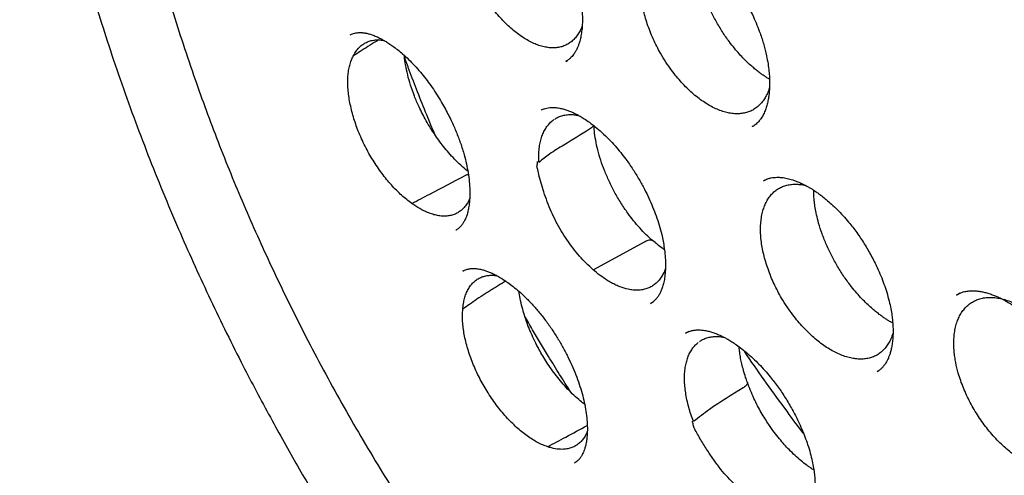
# Model space of a CAD drawing. Header units: millimetres. Extents: x 8 to 718, y 12 to 784.
# Tile 19 of 58: x 641.06 to 654.18, y 321.58 to 327.65. Entities that reach past the tile are written whole.
import ezdxf

# ---------------------------------------------------------------- set-up
doc = ezdxf.new("R2010")
doc.units = ezdxf.units.MM

msp = doc.modelspace()

# ---------------------------------------------------------------- linework, layer by layer
at = {"color": 7, "linetype": 'Continuous', "lineweight": 30}
for p, q in [((648.337, 327.093), (648.36, 327.107)), ((648.053, 326.463), (648.009, 326.443)), ((650.823, 326.224), (650.821, 326.223)), ((651.019, 325.525), (650.974, 325.503)), ((646.874, 324.846), (646.872, 324.846)), ((648.702, 324.316), (649.397, 324.695)), ((646.963, 324.298), (646.977, 324.305)), ((649.468, 323.867), (649.507, 323.894)), ((653.546, 323.98), (653.556, 323.986)), ((653.588, 324.003), (653.548, 323.982)), ((649.474, 323.872), (649.468, 323.868)), ((649.977, 323.493), (649.934, 323.472)), ((649.933, 323.47), (649.935, 323.471)), ((652.488, 322.959), (652.511, 322.976)), ((652.49, 322.962), (652.488, 322.961)), ((648.462, 321.747), (648.453, 321.74))]:
    msp.add_line(p, q, dxfattribs=at)
for points, knots in [([(647.472, 343.321), (647.46, 343.32), (647.429, 343.317), (647.379, 343.311), (647.319, 343.304), (647.254, 343.295), (647.182, 343.285), (647.103, 343.274), (647.018, 343.26), (646.903, 343.24), (646.764, 343.214), (646.625, 343.183), (646.512, 343.157), (646.424, 343.135), (646.339, 343.112), (646.257, 343.089), (646.178, 343.066), (646.105, 343.043), (646.042, 343.023), (645.989, 343.006), (645.947, 342.992), (645.915, 342.98), (645.885, 342.97), (645.851, 342.958), (645.806, 342.942), (645.751, 342.921), (645.686, 342.896), (645.61, 342.866), (645.526, 342.831), (645.434, 342.791), (645.338, 342.747), (645.241, 342.701), (645.111, 342.637), (644.948, 342.55), (644.793, 342.461), (644.675, 342.389), (644.597, 342.339), (644.523, 342.29), (644.457, 342.246), (644.405, 342.209), (644.365, 342.181), (644.337, 342.161), (644.314, 342.144), (644.293, 342.129), (644.266, 342.109), (644.23, 342.082), (644.184, 342.047), (644.128, 342.004), (644.065, 341.953), (643.994, 341.896), (643.92, 341.832), (643.844, 341.766), (643.745, 341.677), (643.626, 341.565), (643.49, 341.429), (643.373, 341.305), (643.274, 341.196), (643.192, 341.101), (643.118, 341.013), (643.051, 340.931), (642.992, 340.855), (642.937, 340.784), (642.884, 340.713), (642.828, 340.637), (642.768, 340.552), (642.703, 340.458), (642.634, 340.355), (642.561, 340.241), (642.48, 340.109), (642.39, 339.956), (642.293, 339.781), (642.193, 339.591), (642.109, 339.42), (642.041, 339.273), (641.988, 339.155), (641.935, 339.032), (641.883, 338.905), (641.834, 338.78), (641.788, 338.659), (641.752, 338.56), (641.724, 338.48), (641.702, 338.418), (641.682, 338.359), (641.664, 338.305), (641.649, 338.257), (641.637, 338.22), (641.629, 338.194), (641.623, 338.176), (641.617, 338.158), (641.609, 338.132), (641.597, 338.092), (641.582, 338.042), (641.563, 337.98), (641.542, 337.906), (641.519, 337.823), (641.493, 337.73), (641.466, 337.628), (641.438, 337.514), (641.408, 337.392), (641.371, 337.229), (641.329, 337.031), (641.285, 336.803), (641.247, 336.585), (641.215, 336.377), (641.187, 336.18), (641.164, 335.998), (641.145, 335.831), (641.13, 335.678), (641.116, 335.532), (641.104, 335.386), (641.092, 335.222), (641.081, 335.035), (641.071, 334.823), (641.063, 334.595), (641.059, 334.349), (641.058, 334.086), (641.062, 333.805), (641.07, 333.542), (641.08, 333.307), (641.091, 333.113), (641.103, 332.932), (641.115, 332.766), (641.128, 332.614), (641.14, 332.477), (641.152, 332.354), (641.162, 332.258), (641.17, 332.184), (641.176, 332.13), (641.181, 332.083), (641.185, 332.046), (641.189, 332.016), (641.192, 331.987), (641.197, 331.947), (641.204, 331.889), (641.214, 331.81), (641.226, 331.713), (641.242, 331.591), (641.263, 331.446), (641.287, 331.283), (641.313, 331.117), (641.34, 330.949), (641.369, 330.778), (641.416, 330.519), (641.484, 330.165), (641.58, 329.714), (641.688, 329.251), (641.807, 328.78), (641.937, 328.306), (642.076, 327.836), (642.228, 327.353), (642.395, 326.858), (642.576, 326.352), (642.766, 325.851), (642.965, 325.354), (643.167, 324.876), (643.37, 324.415), (643.575, 323.972), (643.788, 323.528), (643.994, 323.116), (644.19, 322.737), (644.374, 322.395), (644.557, 322.062), (644.738, 321.742), (644.917, 321.435), (645.093, 321.141), (645.264, 320.862), (645.43, 320.598), (645.592, 320.344), (645.756, 320.094), (645.942, 319.816), (646.154, 319.506), (646.394, 319.165), (646.647, 318.817), (646.912, 318.464), (647.183, 318.112), (647.457, 317.768), (647.725, 317.442), (647.985, 317.134), (648.238, 316.843), (648.494, 316.557), (648.758, 316.27), (649.034, 315.979), (649.309, 315.697), (649.583, 315.426), (649.853, 315.167), (650.133, 314.905), (650.424, 314.642), (650.722, 314.381), (651.022, 314.129), (651.316, 313.889), (651.604, 313.662), (651.885, 313.449), (652.158, 313.249), (652.423, 313.061), (652.631, 312.919), (652.779, 312.82), (652.867, 312.763), (652.943, 312.713), (653.007, 312.672), (653.054, 312.642), (653.087, 312.621), (653.108, 312.608), (653.123, 312.599), (653.137, 312.59), (653.153, 312.58), (653.18, 312.563), (653.218, 312.54), (653.266, 312.51), (653.325, 312.474), (653.395, 312.431), (653.475, 312.383), (653.567, 312.329), (653.631, 312.291), (653.665, 312.272)], [0, 0, 0, 0, 0.001091, 0.002716, 0.004741, 0.00687, 0.009314, 0.012075, 0.015151, 0.018318, 0.024352, 0.030137, 0.033463, 0.0367, 0.03985, 0.042911, 0.045883, 0.048669, 0.051061, 0.053053, 0.054644, 0.055835, 0.056796, 0.057996, 0.059754, 0.061884, 0.064384, 0.067257, 0.070562, 0.074229, 0.078022, 0.081878, 0.085798, 0.09368, 0.101805, 0.105128, 0.108493, 0.111807, 0.114685, 0.117087, 0.11864, 0.119898, 0.120862, 0.121675, 0.122682, 0.124403, 0.126515, 0.129018, 0.131914, 0.135202, 0.138816, 0.142405, 0.145917, 0.15303, 0.159808, 0.166248, 0.170944, 0.17532, 0.179329, 0.182971, 0.186254, 0.18931, 0.192183, 0.195424, 0.198965, 0.202842, 0.207056, 0.211607, 0.216492, 0.222671, 0.229281, 0.236319, 0.243783, 0.247819, 0.251968, 0.256228, 0.260599, 0.264935, 0.268966, 0.272689, 0.274828, 0.276851, 0.278758, 0.280548, 0.282153, 0.283358, 0.284181, 0.284628, 0.285025, 0.285922, 0.287175, 0.288783, 0.290746, 0.293065, 0.295739, 0.298586, 0.301749, 0.305228, 0.309025, 0.312921, 0.320015, 0.326736, 0.333087, 0.339067, 0.34467, 0.349894, 0.354471, 0.358709, 0.362606, 0.366533, 0.370767, 0.376047, 0.381734, 0.387825, 0.394315, 0.401199, 0.408489, 0.416193, 0.421513, 0.426459, 0.431025, 0.43521, 0.439014, 0.442436, 0.445477, 0.448137, 0.449638, 0.450984, 0.452152, 0.453078, 0.453754, 0.45437, 0.455209, 0.456731, 0.458678, 0.461052, 0.463852, 0.4677, 0.471699, 0.475741, 0.479826, 0.483954, 0.488125, 0.49865, 0.509435, 0.520476, 0.53173, 0.542922, 0.554002, 0.564995, 0.576991, 0.588884, 0.60067, 0.612354, 0.624073, 0.634579, 0.645144, 0.655766, 0.666444, 0.67487, 0.683302, 0.691476, 0.699318, 0.706991, 0.714346, 0.721378, 0.72808, 0.734452, 0.740819, 0.7474, 0.756078, 0.765089, 0.774426, 0.784084, 0.793846, 0.803489, 0.813019, 0.821659, 0.830214, 0.838689, 0.847355, 0.856409, 0.865843, 0.874181, 0.882792, 0.891675, 0.900828, 0.910246, 0.919602, 0.928702, 0.937544, 0.946129, 0.954458, 0.962531, 0.97035, 0.973354, 0.976019, 0.978316, 0.980244, 0.981802, 0.982589, 0.983232, 0.98373, 0.983954, 0.984438, 0.985246, 0.986379, 0.987837, 0.989619, 0.991726, 0.994159, 0.996917, 1, 1, 1, 1]), ([(647.729, 341.927), (647.736, 341.928), (647.751, 341.93), (647.784, 341.933), (647.826, 341.937), (647.879, 341.942), (647.95, 341.946), (648.036, 341.951), (648.138, 341.954), (648.26, 341.957), (648.404, 341.957), (648.573, 341.954), (648.758, 341.945), (648.957, 341.931), (649.146, 341.913), (649.319, 341.893), (649.476, 341.871), (649.639, 341.845), (649.809, 341.815), (649.986, 341.78), (650.163, 341.741), (650.337, 341.7), (650.5, 341.658), (650.654, 341.615), (650.798, 341.573), (650.932, 341.532), (651.062, 341.491), (651.187, 341.449), (651.305, 341.408), (651.408, 341.371), (651.492, 341.34), (651.559, 341.315), (651.61, 341.295), (651.652, 341.279), (651.686, 341.266), (651.715, 341.254), (651.747, 341.242), (651.788, 341.225), (651.842, 341.203), (651.906, 341.177), (652.049, 341.117), (652.267, 341.021), (652.579, 340.876), (652.915, 340.708), (653.275, 340.515), (653.576, 340.344), (653.816, 340.2), (653.995, 340.09), (654.179, 339.973), (654.371, 339.848), (654.574, 339.712), (654.786, 339.565), (655.008, 339.406), (655.243, 339.233), (655.493, 339.043), (655.756, 338.835), (656.028, 338.612), (656.311, 338.373), (656.602, 338.118), (656.887, 337.859), (657.164, 337.598), (657.432, 337.337), (657.705, 337.062), (657.984, 336.773), (658.267, 336.47), (658.554, 336.151), (658.844, 335.817), (659.128, 335.48), (659.403, 335.141), (659.67, 334.802), (659.938, 334.449), (660.205, 334.086), (660.466, 333.718), (660.718, 333.351), (660.96, 332.987), (661.193, 332.624), (661.439, 332.228), (661.696, 331.798), (661.96, 331.336), (662.211, 330.88), (662.447, 330.429), (662.671, 329.985), (662.881, 329.548), (663.079, 329.118), (663.264, 328.697), (663.438, 328.285), (663.6, 327.881), (663.751, 327.487), (663.892, 327.103), (664.022, 326.728), (664.142, 326.366), (664.252, 326.017), (664.352, 325.681), (664.446, 325.352), (664.533, 325.026), (664.616, 324.698), (664.695, 324.365), (664.77, 324.027), (664.846, 323.655), (664.922, 323.249), (664.994, 322.807), (665.057, 322.361), (665.11, 321.91), (665.148, 321.5), (665.174, 321.131), (665.191, 320.804), (665.201, 320.476), (665.205, 320.148), (665.202, 319.849), (665.194, 319.586), (665.185, 319.364), (665.172, 319.161), (665.159, 318.976), (665.144, 318.81), (665.129, 318.661), (665.115, 318.529), (665.101, 318.414), (665.089, 318.316), (665.078, 318.241), (665.071, 318.186), (665.065, 318.148), (665.06, 318.111), (665.053, 318.069), (665.045, 318.015), (665.034, 317.95), (665.022, 317.878), (665.009, 317.799), (664.993, 317.711), (664.974, 317.613), (664.953, 317.508), (664.92, 317.349), (664.871, 317.137), (664.806, 316.881), (664.735, 316.632), (664.659, 316.389), (664.575, 316.143), (664.493, 315.926), (664.417, 315.737), (664.348, 315.576), (664.274, 315.415), (664.198, 315.257), (664.121, 315.108), (664.047, 314.972), (663.978, 314.849), (663.913, 314.741), (663.854, 314.645), (663.801, 314.562), (663.754, 314.491), (663.714, 314.432), (663.68, 314.384), (663.661, 314.357), (663.652, 314.345)], [0, 0, 0, 0, 0.001223, 0.002734, 0.004542, 0.006653, 0.009066, 0.012547, 0.016328, 0.02041, 0.026088, 0.03226, 0.038928, 0.046091, 0.053749, 0.059031, 0.064526, 0.070234, 0.076153, 0.082286, 0.088532, 0.09447, 0.100052, 0.105278, 0.110147, 0.11466, 0.118816, 0.123257, 0.127203, 0.130654, 0.133609, 0.135631, 0.137331, 0.138709, 0.139802, 0.140669, 0.141599, 0.143023, 0.144802, 0.146935, 0.149423, 0.158944, 0.168589, 0.180232, 0.19205, 0.204044, 0.209831, 0.215658, 0.221637, 0.227949, 0.234595, 0.241575, 0.248891, 0.256541, 0.264914, 0.273654, 0.282762, 0.292237, 0.30208, 0.312289, 0.321281, 0.33054, 0.340065, 0.349858, 0.359917, 0.370244, 0.380837, 0.391697, 0.401655, 0.411826, 0.422213, 0.432813, 0.443437, 0.453718, 0.463848, 0.473827, 0.483654, 0.496191, 0.508472, 0.520498, 0.532269, 0.543784, 0.555044, 0.566048, 0.576797, 0.58729, 0.597527, 0.607509, 0.617235, 0.626705, 0.63592, 0.644702, 0.653239, 0.661529, 0.669761, 0.678144, 0.686678, 0.695364, 0.704202, 0.715526, 0.72709, 0.738893, 0.750934, 0.763215, 0.772113, 0.781133, 0.790273, 0.799535, 0.808881, 0.815849, 0.822323, 0.828303, 0.83379, 0.838784, 0.843285, 0.847292, 0.850806, 0.853828, 0.856356, 0.857744, 0.85894, 0.859956, 0.861171, 0.862888, 0.865108, 0.867274, 0.869768, 0.872592, 0.875746, 0.879193, 0.882735, 0.891325, 0.900257, 0.908521, 0.917056, 0.925863, 0.934943, 0.940984, 0.94714, 0.953411, 0.959793, 0.965938, 0.97161, 0.97681, 0.981537, 0.985793, 0.989577, 0.992889, 0.99573, 0.9981, 1, 1, 1, 1]), ([(647.997, 341.724), (647.987, 341.723), (647.962, 341.721), (647.922, 341.717), (647.872, 341.711), (647.813, 341.705), (647.747, 341.696), (647.671, 341.686), (647.588, 341.673), (647.497, 341.659), (647.372, 341.637), (647.221, 341.606), (647.057, 341.568), (646.91, 341.53), (646.781, 341.492), (646.662, 341.455), (646.552, 341.419), (646.452, 341.383), (646.362, 341.349), (646.281, 341.317), (646.205, 341.285), (646.125, 341.251), (646.036, 341.211), (645.934, 341.163), (645.82, 341.106), (645.696, 341.04), (645.593, 340.983), (645.514, 340.936), (645.46, 340.903), (645.405, 340.869), (645.349, 340.834), (645.296, 340.798), (645.246, 340.765), (645.203, 340.736), (645.166, 340.71), (645.135, 340.688), (645.11, 340.67), (645.09, 340.656), (645.067, 340.639), (645.035, 340.615), (644.991, 340.581), (644.937, 340.54), (644.875, 340.491), (644.806, 340.435), (644.733, 340.373), (644.647, 340.298), (644.551, 340.21), (644.451, 340.114), (644.36, 340.022), (644.276, 339.934), (644.198, 339.849), (644.127, 339.768), (644.064, 339.695), (644.009, 339.628), (643.958, 339.565), (643.911, 339.505), (643.864, 339.444), (643.817, 339.381), (643.761, 339.305), (643.697, 339.215), (643.624, 339.107), (643.548, 338.99), (643.47, 338.864), (643.389, 338.728), (643.308, 338.582), (643.225, 338.426), (643.156, 338.288), (643.1, 338.17), (643.056, 338.076), (643.013, 337.979), (642.972, 337.885), (642.936, 337.796), (642.903, 337.715), (642.874, 337.641), (642.849, 337.577), (642.83, 337.525), (642.815, 337.484), (642.803, 337.451), (642.791, 337.417), (642.776, 337.374), (642.757, 337.32), (642.735, 337.257), (642.712, 337.185), (642.687, 337.107), (642.66, 337.022), (642.634, 336.936), (642.609, 336.849), (642.585, 336.763), (642.562, 336.677), (642.526, 336.54), (642.48, 336.352), (642.428, 336.112), (642.38, 335.869), (642.337, 335.616), (642.3, 335.371), (642.27, 335.136), (642.245, 334.914), (642.226, 334.714), (642.213, 334.542), (642.203, 334.404), (642.196, 334.276), (642.19, 334.163), (642.186, 334.067), (642.183, 333.985), (642.181, 333.913), (642.179, 333.853), (642.178, 333.803), (642.178, 333.764), (642.177, 333.733), (642.176, 333.695), (642.176, 333.642), (642.175, 333.567), (642.175, 333.478), (642.175, 333.373), (642.177, 333.254), (642.179, 333.12), (642.185, 332.934), (642.195, 332.693), (642.212, 332.397), (642.236, 332.081), (642.268, 331.748), (642.308, 331.395), (642.358, 331.023), (642.416, 330.648), (642.482, 330.269), (642.555, 329.889), (642.639, 329.494), (642.734, 329.084), (642.841, 328.662), (642.96, 328.227), (643.091, 327.781), (643.236, 327.321), (643.388, 326.873), (643.544, 326.438), (643.702, 326.02), (643.869, 325.599), (644.044, 325.182), (644.224, 324.77), (644.421, 324.341), (644.635, 323.894), (644.867, 323.433), (645.105, 322.98), (645.351, 322.535), (645.602, 322.096), (645.86, 321.666), (646.121, 321.246), (646.386, 320.837), (646.652, 320.442), (646.919, 320.06), (647.187, 319.69), (647.455, 319.332), (647.737, 318.969), (648.032, 318.604), (648.339, 318.236), (648.646, 317.883), (648.952, 317.543), (649.257, 317.218), (649.56, 316.906), (649.861, 316.607), (650.173, 316.309), (650.497, 316.011), (650.836, 315.713), (651.176, 315.426), (651.52, 315.149), (651.867, 314.882), (652.216, 314.626), (652.565, 314.383), (652.913, 314.152), (653.247, 313.943), (653.482, 313.804), (653.617, 313.726), (653.664, 313.699), (653.707, 313.675), (653.743, 313.655), (653.776, 313.636), (653.816, 313.614), (653.869, 313.585), (653.935, 313.549), (654.011, 313.508), (654.094, 313.465), (654.18, 313.42), (654.294, 313.361), (654.438, 313.29), (654.613, 313.205), (654.799, 313.119), (655.012, 313.025), (655.248, 312.926), (655.501, 312.827), (655.748, 312.736), (655.99, 312.653), (656.226, 312.579), (656.456, 312.512), (656.649, 312.461), (656.804, 312.423), (656.918, 312.397), (657.022, 312.374), (657.114, 312.355), (657.194, 312.339), (657.266, 312.325), (657.336, 312.313), (657.406, 312.301), (657.488, 312.287), (657.584, 312.273), (657.697, 312.257), (657.818, 312.241), (657.948, 312.227), (658.087, 312.214), (658.236, 312.203), (658.395, 312.194), (658.566, 312.188), (658.733, 312.187), (658.892, 312.189), (659.043, 312.194), (659.17, 312.201), (659.271, 312.209), (659.342, 312.215), (659.407, 312.221), (659.464, 312.227), (659.515, 312.233), (659.558, 312.238), (659.593, 312.242), (659.626, 312.247), (659.661, 312.252), (659.704, 312.258), (659.756, 312.266), (659.819, 312.276), (659.887, 312.287), (659.995, 312.307), (660.134, 312.336), (660.298, 312.375), (660.448, 312.414), (660.583, 312.454), (660.704, 312.492), (660.811, 312.529), (660.906, 312.563), (660.988, 312.594), (661.051, 312.619), (661.097, 312.638), (661.128, 312.651), (661.16, 312.664), (661.197, 312.68), (661.24, 312.699), (661.292, 312.723), (661.35, 312.749), (661.412, 312.779), (661.49, 312.818), (661.583, 312.866), (661.69, 312.924), (661.797, 312.985), (661.887, 313.04), (661.963, 313.088), (662.024, 313.127), (662.086, 313.168), (662.148, 313.211), (662.211, 313.255), (662.268, 313.297), (662.318, 313.334), (662.358, 313.364), (662.39, 313.389), (662.414, 313.408), (662.435, 313.424), (662.459, 313.443), (662.49, 313.468), (662.53, 313.501), (662.578, 313.541), (662.634, 313.59), (662.698, 313.646), (662.766, 313.709), (662.838, 313.776), (662.91, 313.847), (662.984, 313.921), (663.055, 313.996), (663.124, 314.07), (663.188, 314.142), (663.25, 314.214), (663.319, 314.295), (663.393, 314.387), (663.472, 314.489), (663.544, 314.585), (663.589, 314.648), (663.611, 314.678)], [0, 0, 0, 0, 0.0007605, 0.0017869, 0.0030802, 0.0046409, 0.0064367, 0.0084915, 0.0108054, 0.0133785, 0.0161527, 0.0214052, 0.0263164, 0.030413, 0.0342376, 0.03779, 0.0410703, 0.0441324, 0.0468979, 0.0493668, 0.0515794, 0.054012, 0.0568023, 0.0599504, 0.0636616, 0.0676673, 0.071964, 0.0737316, 0.0755442, 0.0774016, 0.079304, 0.0811931, 0.0828897, 0.0843809, 0.0856669, 0.0867476, 0.087623, 0.0882931, 0.0888794, 0.0900969, 0.0916868, 0.093649, 0.0958694, 0.0984289, 0.1012196, 0.1039644, 0.1081568, 0.1122016, 0.1156882, 0.1190573, 0.1223079, 0.125361, 0.127964, 0.1303528, 0.1325271, 0.1345663, 0.1366565, 0.1388055, 0.1410299, 0.1442888, 0.1477845, 0.1515168, 0.15548, 0.1596519, 0.1640302, 0.1686151, 0.1734062, 0.1759983, 0.1786469, 0.1813521, 0.1840246, 0.186438, 0.1885812, 0.1906069, 0.1923126, 0.1936982, 0.1947638, 0.195514, 0.1963151, 0.1974187, 0.1988248, 0.2005334, 0.2023144, 0.2043366, 0.2065286, 0.2087075, 0.210864, 0.2129981, 0.2151099, 0.2171993, 0.2230456, 0.2287093, 0.2342527, 0.2400422, 0.2461378, 0.2508782, 0.2557884, 0.2608683, 0.2639414, 0.2669675, 0.2697147, 0.2721749, 0.2741289, 0.2758541, 0.2773506, 0.2786183, 0.2796573, 0.2804727, 0.2810717, 0.2815781, 0.2828323, 0.2843848, 0.2862356, 0.2883847, 0.2908321, 0.2935777, 0.2965783, 0.302202, 0.3081393, 0.3143902, 0.3209546, 0.3278325, 0.3350239, 0.3425287, 0.3494788, 0.3566777, 0.3641253, 0.3718217, 0.3797667, 0.387812, 0.3960972, 0.4046223, 0.4133872, 0.4210124, 0.4288102, 0.436662, 0.4444361, 0.4521325, 0.4597511, 0.4686303, 0.4774016, 0.4860651, 0.4946206, 0.5032209, 0.5117095, 0.5200863, 0.5283513, 0.5365047, 0.5444038, 0.5521952, 0.5598789, 0.5674549, 0.5759333, 0.5842727, 0.5924732, 0.6005347, 0.6084574, 0.6162411, 0.6238859, 0.6313919, 0.6398004, 0.6481364, 0.6564892, 0.664859, 0.6732459, 0.6816501, 0.6900718, 0.6983422, 0.7066296, 0.7139368, 0.7150863, 0.7162361, 0.7173298, 0.7181745, 0.7187541, 0.7197288, 0.721003, 0.7225766, 0.7244348, 0.7264173, 0.7284803, 0.7306238, 0.7345684, 0.7387596, 0.7431973, 0.7478817, 0.7540695, 0.7601534, 0.7661235, 0.7719797, 0.777722, 0.7833504, 0.7888347, 0.7919415, 0.7947743, 0.7973329, 0.7996174, 0.8016278, 0.8033461, 0.8050409, 0.8068046, 0.8086445, 0.8112294, 0.8140592, 0.8171341, 0.8204541, 0.8240192, 0.8277912, 0.8319061, 0.8363669, 0.8411738, 0.8449886, 0.8489965, 0.8531974, 0.8552442, 0.8571993, 0.8589605, 0.8605277, 0.861901, 0.8630803, 0.8640656, 0.8648604, 0.8657598, 0.8669517, 0.868407, 0.8701444, 0.8721456, 0.8741687, 0.879235, 0.8839336, 0.8882644, 0.8922274, 0.8958225, 0.899002, 0.9018437, 0.9043478, 0.9065143, 0.9075985, 0.9085729, 0.9094686, 0.9105677, 0.9119377, 0.9135469, 0.9154174, 0.9174125, 0.9193943, 0.9229003, 0.9263638, 0.9298153, 0.9334339, 0.9354398, 0.9375014, 0.9396187, 0.9417917, 0.9440205, 0.9461648, 0.9478934, 0.949334, 0.9504865, 0.9513511, 0.9519374, 0.9527739, 0.9539318, 0.9554111, 0.9572119, 0.9593341, 0.9617777, 0.9645427, 0.9672258, 0.9701549, 0.9731718, 0.9760849, 0.9788938, 0.9815985, 0.9841989, 0.9866951, 0.9904072, 0.993862, 0.9970596, 1, 1, 1, 1]), ([(646.956, 329.712), (646.958, 329.713), (646.963, 329.717), (646.988, 329.729), (647.031, 329.74), (647.075, 329.745), (647.116, 329.746), (647.155, 329.743), (647.196, 329.738), (647.241, 329.727), (647.296, 329.71), (647.355, 329.687), (647.41, 329.66), (647.456, 329.634), (647.495, 329.611), (647.536, 329.584), (647.586, 329.548), (647.65, 329.5), (647.724, 329.436), (647.816, 329.349), (647.919, 329.237), (648.026, 329.102), (648.128, 328.956), (648.221, 328.802), (648.305, 328.64), (648.371, 328.493), (648.422, 328.363), (648.459, 328.255), (648.49, 328.145), (648.516, 328.039), (648.535, 327.939), (648.547, 327.852), (648.554, 327.778), (648.558, 327.71), (648.559, 327.642), (648.557, 327.567), (648.549, 327.489), (648.537, 327.415), (648.521, 327.354), (648.505, 327.306), (648.489, 327.266), (648.474, 327.237), (648.46, 327.214), (648.447, 327.193), (648.43, 327.171), (648.407, 327.145), (648.377, 327.117), (648.352, 327.102), (648.339, 327.094)], [0, 0, 0, 0, 0.016021, 0.032379, 0.052638, 0.072235, 0.090973, 0.107995, 0.123526, 0.143836, 0.165317, 0.186515, 0.206113, 0.221456, 0.232436, 0.24509, 0.261538, 0.281795, 0.305871, 0.333767, 0.371129, 0.40854, 0.445998, 0.48353, 0.521146, 0.558841, 0.58402, 0.609027, 0.632573, 0.658614, 0.682139, 0.703108, 0.721555, 0.737651, 0.755438, 0.776716, 0.801423, 0.826935, 0.849688, 0.866564, 0.88201, 0.89826, 0.906806, 0.916763, 0.931003, 0.949642, 0.972646, 1, 1, 1, 1]), ([(649.6, 327.201), (649.583, 327.232), (649.549, 327.295), (649.502, 327.393), (649.46, 327.492), (649.423, 327.592), (649.392, 327.691), (649.367, 327.79), (649.348, 327.887), (649.335, 327.982), (649.328, 328.074), (649.327, 328.162), (649.333, 328.247), (649.345, 328.327), (649.363, 328.401), (649.387, 328.469), (649.417, 328.531), (649.453, 328.587), (649.494, 328.635), (649.539, 328.675), (649.59, 328.708), (649.646, 328.732), (649.705, 328.749), (649.767, 328.757), (649.833, 328.757), (649.897, 328.749), (649.939, 328.738), (649.957, 328.733)], [0, 0, 0, 0, 0.039663, 0.079892, 0.120408, 0.161515, 0.201367, 0.241498, 0.281924, 0.323031, 0.362882, 0.403013, 0.443439, 0.484546, 0.524398, 0.564529, 0.604954, 0.646061, 0.685913, 0.726044, 0.76647, 0.807577, 0.847419, 0.887541, 0.927985, 0.969092, 1, 1, 1, 1]), ([(649.392, 328.816), (649.404, 328.822), (649.426, 328.833), (649.46, 328.844), (649.49, 328.851), (649.518, 328.855), (649.543, 328.857), (649.57, 328.858), (649.602, 328.857), (649.641, 328.853), (649.692, 328.844), (649.753, 328.828), (649.82, 328.803), (649.884, 328.774), (649.948, 328.74), (650.017, 328.698), (650.092, 328.646), (650.177, 328.579), (650.27, 328.498), (650.357, 328.41), (650.438, 328.32), (650.509, 328.233), (650.581, 328.135), (650.652, 328.029), (650.72, 327.917), (650.782, 327.803), (650.837, 327.69), (650.885, 327.579), (650.933, 327.454), (650.977, 327.317), (651.011, 327.18), (651.033, 327.063), (651.045, 326.966), (651.052, 326.883), (651.054, 326.814), (651.053, 326.758), (651.05, 326.708), (651.046, 326.656), (651.038, 326.598), (651.025, 326.537), (651.009, 326.476), (650.987, 326.418), (650.961, 326.365), (650.931, 326.319), (650.901, 326.284), (650.873, 326.258), (650.848, 326.236), (650.829, 326.226), (650.825, 326.225), (650.823, 326.224)], [0, 0, 0, 0, 0.023631, 0.043368, 0.059195, 0.071127, 0.081273, 0.090944, 0.105247, 0.121131, 0.139755, 0.164376, 0.18726, 0.208814, 0.229515, 0.249863, 0.274774, 0.300817, 0.329893, 0.361984, 0.38505, 0.409449, 0.435181, 0.462253, 0.489888, 0.51677, 0.542877, 0.568205, 0.592751, 0.628099, 0.661714, 0.687294, 0.711293, 0.732362, 0.75037, 0.765346, 0.777295, 0.792796, 0.81194, 0.833268, 0.855256, 0.877909, 0.901232, 0.923807, 0.944616, 0.959079, 0.972652, 0.986123, 1, 1, 1, 1]), ([(651.052, 326.856), (651.047, 326.859), (651.029, 326.869), (650.999, 326.888), (650.96, 326.914), (650.92, 326.942), (650.876, 326.976), (650.827, 327.017), (650.772, 327.066), (650.712, 327.125), (650.649, 327.192), (650.583, 327.269), (650.506, 327.367), (650.424, 327.485), (650.339, 327.627), (650.264, 327.773), (650.199, 327.921), (650.145, 328.07), (650.106, 328.205), (650.08, 328.322), (650.065, 328.417), (650.056, 328.495), (650.052, 328.557), (650.051, 328.602), (650.052, 328.635), (650.052, 328.656), (650.053, 328.669), (650.053, 328.672)], [0, 0, 0, 0, 0.009989, 0.036387, 0.060512, 0.085014, 0.113096, 0.144763, 0.180019, 0.218865, 0.261302, 0.307153, 0.353774, 0.423494, 0.493023, 0.562373, 0.631499, 0.700296, 0.768651, 0.821308, 0.867331, 0.906505, 0.938866, 0.964457, 0.977483, 0.994552, 1, 1, 1, 1]), ([(648.556, 327.567), (648.551, 327.555), (648.539, 327.52), (648.512, 327.471), (648.476, 327.419), (648.435, 327.374), (648.389, 327.338), (648.339, 327.309), (648.284, 327.288), (648.225, 327.276), (648.163, 327.272), (648.099, 327.277), (648.032, 327.29), (647.962, 327.311), (647.892, 327.341), (647.821, 327.378), (647.748, 327.423), (647.676, 327.476), (647.604, 327.535), (647.534, 327.601), (647.465, 327.673), (647.392, 327.757), (647.317, 327.855), (647.268, 327.929), (647.243, 327.966)], [0, 0, 0, 0, 0.025511, 0.070549, 0.115917, 0.16205, 0.206774, 0.251812, 0.29718, 0.343313, 0.388027, 0.433055, 0.478443, 0.524576, 0.56925, 0.614236, 0.659706, 0.70584, 0.750513, 0.7955, 0.84097, 0.887103, 0.943239, 1, 1, 1, 1]), ([(645.463, 327.448), (645.474, 327.453), (645.493, 327.462), (645.523, 327.471), (645.549, 327.475), (645.572, 327.477), (645.591, 327.478), (645.605, 327.478), (645.617, 327.477), (645.628, 327.476), (645.639, 327.475), (645.651, 327.473), (645.672, 327.47), (645.706, 327.463), (645.755, 327.448), (645.811, 327.426), (645.869, 327.399), (645.925, 327.367), (645.979, 327.334), (646.034, 327.296), (646.096, 327.249), (646.165, 327.191), (646.242, 327.12), (646.321, 327.039), (646.398, 326.952), (646.47, 326.863), (646.539, 326.77), (646.605, 326.673), (646.666, 326.574), (646.72, 326.481), (646.767, 326.392), (646.82, 326.285), (646.877, 326.155), (646.936, 326.002), (646.981, 325.858), (647.014, 325.727), (647.036, 325.607), (647.052, 325.489), (647.059, 325.382), (647.058, 325.288), (647.053, 325.211), (647.043, 325.143), (647.03, 325.082), (647.015, 325.033), (647, 324.995), (646.987, 324.97), (646.976, 324.95), (646.966, 324.933), (646.954, 324.916), (646.941, 324.9), (646.924, 324.882), (646.909, 324.868), (646.891, 324.856), (646.88, 324.849), (646.874, 324.846)], [0, 0, 0, 0, 0.022352, 0.041794, 0.058315, 0.071897, 0.082149, 0.089654, 0.094892, 0.100061, 0.105423, 0.110984, 0.116817, 0.134418, 0.153987, 0.175175, 0.197389, 0.217482, 0.234776, 0.252261, 0.27245, 0.295372, 0.321067, 0.348348, 0.374473, 0.399283, 0.422643, 0.448772, 0.472836, 0.494834, 0.514924, 0.534864, 0.568823, 0.603705, 0.639534, 0.667184, 0.695892, 0.725663, 0.756464, 0.781192, 0.8047, 0.826957, 0.848525, 0.872443, 0.886825, 0.899593, 0.910197, 0.919533, 0.930281, 0.939848, 0.950619, 0.964082, 0.980546, 1, 1, 1, 1]), ([(645.504, 327.165), (645.514, 327.183), (645.533, 327.219), (645.568, 327.265), (645.609, 327.305), (645.655, 327.336), (645.704, 327.359), (645.758, 327.374), (645.815, 327.381), (645.869, 327.381), (645.905, 327.373), (645.919, 327.37)], [0, 0, 0, 0, 0.1135296, 0.2278475, 0.3446515, 0.4623146, 0.5763586, 0.6912017, 0.8069661, 0.9246292, 1, 1, 1, 1]), ([(645.841, 327.379), (645.831, 327.373), (645.784, 327.344), (645.703, 327.293), (645.601, 327.229), (645.535, 327.185), (645.504, 327.165)], [0, 0, 0, 0, 0.0939, 0.423909, 0.725958, 1, 1, 1, 1]), ([(646.285, 325.201), (646.262, 325.218), (646.216, 325.251), (646.148, 325.309), (646.08, 325.375), (646.013, 325.445), (645.948, 325.521), (645.886, 325.601), (645.825, 325.686), (645.767, 325.775), (645.713, 325.867), (645.661, 325.963), (645.614, 326.062), (645.572, 326.161), (645.536, 326.259), (645.505, 326.353), (645.48, 326.449), (645.459, 326.542), (645.444, 326.635), (645.434, 326.725), (645.43, 326.812), (645.433, 326.895), (645.442, 326.971), (645.457, 327.042), (645.477, 327.107), (645.495, 327.145), (645.504, 327.165)], [0, 0, 0, 0, 0.040475, 0.081696, 0.122919, 0.164898, 0.205369, 0.246517, 0.287665, 0.329512, 0.371264, 0.413324, 0.456381, 0.499789, 0.539972, 0.58083, 0.621689, 0.663236, 0.704793, 0.746642, 0.789434, 0.832564, 0.873669, 0.915525, 0.957382, 1, 1, 1, 1]), ([(647.031, 325.63), (647.029, 325.632), (646.997, 325.654), (646.938, 325.708), (646.855, 325.788), (646.778, 325.872), (646.708, 325.957), (646.644, 326.041), (646.586, 326.124), (646.53, 326.21), (646.477, 326.3), (646.426, 326.395), (646.372, 326.505), (646.318, 326.632), (646.267, 326.775), (646.228, 326.914), (646.201, 327.043), (646.187, 327.129), (646.185, 327.169), (646.185, 327.172)], [0, 0, 0, 0, 0.005485, 0.077707, 0.146139, 0.210781, 0.271592, 0.328521, 0.381521, 0.430558, 0.489729, 0.543786, 0.597738, 0.679009, 0.760368, 0.84139, 0.920013, 0.99329, 1, 1, 1, 1]), ([(651.052, 326.745), (651.047, 326.73), (651.036, 326.691), (651.01, 326.635), (650.976, 326.578), (650.936, 326.529), (650.891, 326.486), (650.842, 326.451), (650.788, 326.425), (650.73, 326.406), (650.667, 326.396), (650.602, 326.394), (650.534, 326.401), (650.464, 326.416), (650.392, 326.439), (650.318, 326.47), (650.244, 326.51), (650.17, 326.556), (650.096, 326.61), (650.022, 326.671), (649.95, 326.738), (649.881, 326.811), (649.812, 326.89), (649.742, 326.981), (649.67, 327.084), (649.624, 327.162), (649.6, 327.201)], [0, 0, 0, 0, 0.026257, 0.068415, 0.109285, 0.150443, 0.191902, 0.23406, 0.274922, 0.31607, 0.357548, 0.399706, 0.440567, 0.481715, 0.523193, 0.565351, 0.606176, 0.647286, 0.688839, 0.730997, 0.771821, 0.812932, 0.854484, 0.896642, 0.948034, 1, 1, 1, 1]), ([(646.595, 326.112), (646.558, 326.201), (646.477, 326.392), (646.363, 326.681), (646.264, 326.939), (646.208, 327.095), (646.186, 327.154)], [0, 0, 0, 0, 0.257845, 0.551884, 0.830719, 1, 1, 1, 1]), ([(648.007, 326.443), (648.011, 326.445), (648.02, 326.45), (648.045, 326.462), (648.083, 326.472), (648.122, 326.478), (648.156, 326.48), (648.187, 326.479), (648.22, 326.476), (648.258, 326.47), (648.302, 326.46), (648.349, 326.446), (648.398, 326.428), (648.444, 326.407), (648.486, 326.386), (648.532, 326.36), (648.587, 326.327), (648.655, 326.28), (648.733, 326.22), (648.821, 326.145), (648.909, 326.06), (648.993, 325.97), (649.068, 325.882), (649.148, 325.778), (649.231, 325.658), (649.313, 325.524), (649.384, 325.395), (649.444, 325.272), (649.496, 325.153), (649.542, 325.033), (649.583, 324.91), (649.613, 324.797), (649.635, 324.695), (649.651, 324.6), (649.662, 324.499), (649.667, 324.393), (649.664, 324.294), (649.655, 324.209), (649.641, 324.137), (649.624, 324.078), (649.605, 324.029), (649.584, 323.988), (649.562, 323.953), (649.544, 323.93), (649.53, 323.915), (649.52, 323.905), (649.51, 323.896), (649.499, 323.887), (649.485, 323.878), (649.476, 323.872), (649.47, 323.869)], [0, 0, 0, 0, 0.017672, 0.035972, 0.055071, 0.072973, 0.088168, 0.1013, 0.115542, 0.131013, 0.150179, 0.16787, 0.185542, 0.201541, 0.215141, 0.228172, 0.246631, 0.268219, 0.292948, 0.320821, 0.351758, 0.377786, 0.402895, 0.427088, 0.461639, 0.494133, 0.524566, 0.552922, 0.579592, 0.606908, 0.635272, 0.664734, 0.684985, 0.707352, 0.733289, 0.76238, 0.79194, 0.820414, 0.846008, 0.868756, 0.888717, 0.908614, 0.926749, 0.943139, 0.949105, 0.954818, 0.962011, 0.971944, 0.984615, 1, 1, 1, 1]), ([(648.189, 326.324), (648.202, 326.332), (648.231, 326.35), (648.282, 326.369), (648.34, 326.382), (648.401, 326.386), (648.458, 326.383), (648.495, 326.375), (648.51, 326.372)], [0, 0, 0, 0, 0.146822, 0.330302, 0.516875, 0.697547, 0.879482, 1, 1, 1, 1]), ([(647.977, 325.749), (647.976, 325.777), (647.975, 325.834), (647.98, 325.915), (647.991, 325.992), (648.008, 326.063), (648.031, 326.128), (648.06, 326.187), (648.094, 326.238), (648.134, 326.283), (648.164, 326.306), (648.179, 326.318)], [0, 0, 0, 0, 0.109696, 0.220359, 0.331811, 0.44509, 0.55491, 0.6655, 0.776901, 0.89018, 1, 1, 1, 1]), ([(648.655, 326.191), (648.54, 326.119), (648.362, 326.008), (648.135, 325.873), (648.025, 325.785), (647.977, 325.747)], [0, 0, 0, 0, 0.50623, 0.786696, 1, 1, 1, 1]), ([(648.704, 326.242), (648.701, 326.237), (648.695, 326.225), (648.679, 326.207), (648.663, 326.196), (648.655, 326.191)], [0, 0, 0, 0, 0.255433, 0.63766, 1, 1, 1, 1]), ([(649.5, 324.701), (649.469, 324.728), (649.409, 324.781), (649.323, 324.872), (649.241, 324.968), (649.156, 325.08), (649.07, 325.207), (648.986, 325.35), (648.914, 325.494), (648.852, 325.637), (648.801, 325.777), (648.762, 325.913), (648.734, 326.043), (648.718, 326.15), (648.716, 326.211), (648.715, 326.233)], [0, 0, 0, 0, 0.0739552, 0.1459199, 0.2162176, 0.285082, 0.3749176, 0.4627335, 0.54867, 0.6328199, 0.7152707, 0.7961366, 0.8755778, 0.9538112, 1, 1, 1, 1]), ([(648.702, 324.316), (648.671, 324.344), (648.609, 324.4), (648.519, 324.498), (648.432, 324.603), (648.35, 324.717), (648.274, 324.836), (648.204, 324.962), (648.142, 325.091), (648.089, 325.222), (648.044, 325.35), (648.008, 325.471), (647.976, 325.581), (647.965, 325.65), (647.952, 325.689), (647.953, 325.694), (647.953, 325.697), (647.955, 325.709), (647.958, 325.731), (647.961, 325.75), (647.962, 325.76)], [0, 0, 0, 0, 0.080047, 0.160355, 0.240426, 0.321324, 0.402465, 0.483348, 0.565408, 0.647763, 0.729992, 0.804297, 0.878607, 0.935104, 0.94602, 0.94639, 0.947756, 0.953223, 0.975089, 1, 1, 1, 1]), ([(646.285, 325.201), (646.365, 325.243), (646.602, 325.366), (646.838, 325.491), (646.995, 325.574)], [0, 0, 0, 0, 0.336668, 1, 1, 1, 1]), ([(646.995, 325.574), (646.999, 325.576), (647.008, 325.58), (647.022, 325.585), (647.032, 325.587), (647.038, 325.588)], [0, 0, 0, 0, 0.256635, 0.623567, 1, 1, 1, 1]), ([(650.972, 325.503), (650.98, 325.507), (650.996, 325.516), (651.028, 325.53), (651.069, 325.541), (651.112, 325.547), (651.148, 325.549), (651.18, 325.549), (651.214, 325.547), (651.251, 325.542), (651.288, 325.535), (651.324, 325.526), (651.363, 325.515), (651.407, 325.499), (651.455, 325.479), (651.503, 325.456), (651.546, 325.434), (651.582, 325.413), (651.616, 325.393), (651.653, 325.368), (651.698, 325.338), (651.751, 325.299), (651.812, 325.249), (651.881, 325.189), (651.956, 325.118), (652.033, 325.038), (652.12, 324.937), (652.217, 324.812), (652.317, 324.663), (652.408, 324.506), (652.481, 324.363), (652.537, 324.235), (652.579, 324.125), (652.616, 324.013), (652.647, 323.903), (652.669, 323.8), (652.684, 323.712), (652.692, 323.639), (652.697, 323.58), (652.699, 323.527), (652.699, 323.472), (652.697, 323.408), (652.69, 323.34), (652.679, 323.277), (652.666, 323.223), (652.652, 323.179), (652.637, 323.141), (652.623, 323.11), (652.609, 323.085), (652.595, 323.063), (652.577, 323.037), (652.554, 323.011), (652.526, 322.984), (652.503, 322.969), (652.491, 322.96)], [0, 0, 0, 0, 0.021542, 0.041975, 0.061393, 0.07903, 0.094015, 0.106659, 0.120154, 0.13526, 0.149691, 0.162526, 0.175719, 0.19055, 0.207036, 0.223378, 0.236873, 0.24747, 0.257539, 0.268544, 0.282127, 0.298295, 0.317052, 0.3384, 0.362271, 0.386963, 0.411722, 0.448973, 0.486383, 0.523976, 0.561753, 0.587046, 0.612418, 0.637473, 0.665013, 0.689577, 0.711049, 0.729448, 0.74481, 0.756671, 0.77184, 0.790552, 0.812222, 0.833041, 0.8523, 0.870025, 0.886248, 0.901149, 0.91057, 0.922833, 0.937922, 0.955817, 0.976509, 1, 1, 1, 1]), ([(651.213, 323.939), (651.196, 323.97), (651.16, 324.032), (651.113, 324.129), (651.069, 324.227), (651.032, 324.326), (651, 324.424), (650.974, 324.521), (650.954, 324.617), (650.94, 324.71), (650.933, 324.8), (650.932, 324.886), (650.938, 324.969), (650.95, 325.047), (650.968, 325.119), (650.992, 325.185), (651.022, 325.245), (651.058, 325.299), (651.1, 325.345), (651.146, 325.383), (651.198, 325.414), (651.254, 325.437), (651.314, 325.451), (651.378, 325.458), (651.445, 325.455), (651.498, 325.449), (651.529, 325.441), (651.535, 325.439)], [0, 0, 0, 0, 0.040485, 0.081549, 0.122905, 0.164865, 0.205543, 0.246506, 0.28777, 0.329729, 0.370408, 0.411371, 0.452635, 0.494594, 0.535263, 0.576217, 0.617499, 0.659459, 0.700091, 0.741008, 0.782364, 0.824324, 0.864956, 0.905947, 0.947229, 0.989188, 1, 1, 1, 1]), ([(652.695, 323.606), (652.688, 323.61), (652.667, 323.62), (652.635, 323.64), (652.597, 323.664), (652.557, 323.691), (652.514, 323.723), (652.464, 323.762), (652.408, 323.809), (652.348, 323.865), (652.282, 323.931), (652.214, 324.006), (652.135, 324.101), (652.048, 324.218), (651.959, 324.357), (651.88, 324.501), (651.81, 324.647), (651.752, 324.794), (651.709, 324.929), (651.679, 325.045), (651.661, 325.139), (651.65, 325.217), (651.644, 325.279), (651.642, 325.323), (651.642, 325.354), (651.642, 325.368), (651.642, 325.376)], [0, 0, 0, 0, 0.013806, 0.039788, 0.063492, 0.087253, 0.114773, 0.146059, 0.181112, 0.219935, 0.262528, 0.308756, 0.355926, 0.42646, 0.496796, 0.566946, 0.636865, 0.706449, 0.775584, 0.828949, 0.87564, 0.915392, 0.948243, 0.974236, 0.987395, 1, 1, 1, 1]), ([(647.055, 325.262), (647.055, 325.262), (647.047, 325.241), (647.027, 325.205), (646.993, 325.156), (646.953, 325.115), (646.909, 325.082), (646.861, 325.057), (646.808, 325.04), (646.751, 325.031), (646.691, 325.03), (646.629, 325.038), (646.563, 325.054), (646.501, 325.077), (646.426, 325.111), (646.356, 325.151), (646.302, 325.189), (646.285, 325.201)], [0, 0, 0, 0, 0.001304, 0.072094, 0.143452, 0.215981, 0.286279, 0.357069, 0.428427, 0.500956, 0.57119, 0.641916, 0.713402, 0.785931, 0.839086, 0.946091, 1, 1, 1, 1]), ([(649.397, 324.695), (649.405, 324.7), (649.423, 324.708), (649.447, 324.714), (649.47, 324.715), (649.488, 324.711), (649.495, 324.704), (649.498, 324.702)], [0, 0, 0, 0, 0.2016449, 0.414353, 0.6351288, 0.860164, 1, 1, 1, 1]), ([(649.652, 324.583), (649.644, 324.588), (649.611, 324.61), (649.56, 324.649), (649.517, 324.687), (649.499, 324.703)], [0, 0, 0, 0, 0.153337, 0.639813, 1, 1, 1, 1]), ([(646.965, 324.3), (646.973, 324.304), (646.987, 324.311), (647.009, 324.32), (647.032, 324.326), (647.057, 324.33), (647.077, 324.332), (647.095, 324.333), (647.112, 324.333), (647.131, 324.332), (647.156, 324.33), (647.184, 324.326), (647.218, 324.319), (647.258, 324.307), (647.305, 324.291), (647.355, 324.27), (647.41, 324.243), (647.469, 324.209), (647.533, 324.169), (647.601, 324.12), (647.675, 324.062), (647.743, 324.002), (647.803, 323.945), (647.852, 323.896), (647.897, 323.848), (647.941, 323.799), (647.985, 323.746), (648.032, 323.688), (648.078, 323.627), (648.138, 323.544), (648.208, 323.438), (648.286, 323.308), (648.355, 323.177), (648.417, 323.047), (648.471, 322.918), (648.517, 322.792), (648.555, 322.668), (648.585, 322.547), (648.607, 322.43), (648.62, 322.315), (648.626, 322.205), (648.622, 322.112), (648.614, 322.038), (648.603, 321.981), (648.59, 321.933), (648.577, 321.894), (648.562, 321.862), (648.549, 321.838), (648.538, 321.82), (648.527, 321.806), (648.515, 321.791), (648.5, 321.775), (648.481, 321.758), (648.466, 321.748), (648.458, 321.743)], [0, 0, 0, 0, 0.021826, 0.039855, 0.054056, 0.065241, 0.075278, 0.084246, 0.09186, 0.101026, 0.112617, 0.126359, 0.138682, 0.156374, 0.173636, 0.191713, 0.210622, 0.230376, 0.251256, 0.273441, 0.296941, 0.321538, 0.338917, 0.354818, 0.369231, 0.382727, 0.398022, 0.414493, 0.430801, 0.446942, 0.478704, 0.509776, 0.540282, 0.570339, 0.599959, 0.629159, 0.657964, 0.686636, 0.715869, 0.745686, 0.77607, 0.807679, 0.82962, 0.851628, 0.871253, 0.88827, 0.903692, 0.919199, 0.926996, 0.935005, 0.945819, 0.960274, 0.978342, 1, 1, 1, 1]), ([(649.664, 324.33), (649.663, 324.326), (649.654, 324.299), (649.633, 324.256), (649.6, 324.202), (649.562, 324.156), (649.518, 324.118), (649.47, 324.087), (649.417, 324.064), (649.36, 324.049), (649.3, 324.043), (649.236, 324.045), (649.157, 324.057), (649.08, 324.08), (649.005, 324.112), (648.945, 324.142), (648.874, 324.184), (648.793, 324.24), (648.732, 324.29), (648.702, 324.316)], [0, 0, 0, 0, 0.011353, 0.071303, 0.132264, 0.191363, 0.250877, 0.310827, 0.371788, 0.430821, 0.490267, 0.550352, 0.611313, 0.70204, 0.750722, 0.799635, 0.850816, 0.924995, 1, 1, 1, 1]), ([(646.965, 323.791), (646.967, 323.816), (646.972, 323.866), (646.987, 323.935), (647.007, 323.999), (647.034, 324.056), (647.066, 324.106), (647.103, 324.148), (647.145, 324.184), (647.193, 324.211), (647.244, 324.23), (647.299, 324.242), (647.357, 324.245), (647.397, 324.241), (647.416, 324.239)], [0, 0, 0, 0, 0.082624, 0.166428, 0.25083, 0.336462, 0.419461, 0.503041, 0.587292, 0.672925, 0.755848, 0.839352, 0.923754, 1, 1, 1, 1]), ([(647.536, 324.166), (647.517, 324.154), (647.481, 324.132), (647.425, 324.098), (647.372, 324.065), (647.317, 324.03), (647.245, 323.984), (647.156, 323.926), (647.057, 323.858), (646.995, 323.812), (646.965, 323.791)], [0, 0, 0, 0, 0.099605, 0.189578, 0.292609, 0.378872, 0.481511, 0.670349, 0.843188, 1, 1, 1, 1]), ([(648.588, 322.523), (648.569, 322.537), (648.521, 322.574), (648.445, 322.642), (648.362, 322.724), (648.284, 322.811), (648.212, 322.9), (648.145, 322.989), (648.084, 323.079), (648.03, 323.166), (647.976, 323.261), (647.924, 323.362), (647.883, 323.452), (647.853, 323.521), (647.831, 323.577), (647.808, 323.641), (647.781, 323.722), (647.753, 323.821), (647.728, 323.928), (647.718, 323.996), (647.714, 324.026)], [0, 0, 0, 0, 0.047409, 0.118002, 0.185938, 0.251151, 0.3136, 0.373279, 0.430112, 0.483706, 0.533716, 0.601927, 0.662169, 0.690436, 0.723005, 0.760523, 0.802967, 0.867167, 0.939948, 1, 1, 1, 1]), ([(653.55, 323.983), (653.561, 323.989), (653.582, 324.001), (653.615, 324.015), (653.649, 324.025), (653.681, 324.031), (653.721, 324.036), (653.764, 324.038), (653.812, 324.035), (653.859, 324.029), (653.91, 324.019), (653.963, 324.004), (654.019, 323.986), (654.07, 323.966), (654.113, 323.946), (654.149, 323.929), (654.189, 323.908), (654.238, 323.88), (654.302, 323.84), (654.374, 323.79), (654.452, 323.729), (654.541, 323.652), (654.641, 323.554), (654.737, 323.448), (654.82, 323.344), (654.892, 323.247), (654.962, 323.143), (655.029, 323.033), (655.09, 322.921), (655.144, 322.81), (655.189, 322.704), (655.227, 322.604), (655.262, 322.496), (655.292, 322.384), (655.315, 322.27), (655.329, 322.169), (655.336, 322.081), (655.338, 322.003), (655.336, 321.932), (655.329, 321.862), (655.317, 321.791), (655.3, 321.727), (655.28, 321.673), (655.26, 321.629), (655.241, 321.597), (655.224, 321.572), (655.211, 321.554), (655.195, 321.535), (655.175, 321.514), (655.151, 321.493), (655.132, 321.48), (655.123, 321.473)], [0, 0, 0, 0, 0.021868, 0.041396, 0.058581, 0.07342, 0.086266, 0.106057, 0.124062, 0.1421, 0.159119, 0.177592, 0.196737, 0.21325, 0.226739, 0.237184, 0.246988, 0.263094, 0.281981, 0.303651, 0.327247, 0.352089, 0.384901, 0.419698, 0.444012, 0.469215, 0.495307, 0.52229, 0.549442, 0.575381, 0.600055, 0.623341, 0.645255, 0.675595, 0.70295, 0.727514, 0.7518, 0.771638, 0.79187, 0.813138, 0.835718, 0.860016, 0.882146, 0.900324, 0.919142, 0.927019, 0.936482, 0.94852, 0.963125, 0.980287, 1, 1, 1, 1]), ([(652.699, 323.48), (652.692, 323.457), (652.678, 323.411), (652.649, 323.351), (652.614, 323.296), (652.574, 323.248), (652.529, 323.207), (652.478, 323.175), (652.423, 323.15), (652.365, 323.133), (652.301, 323.125), (652.235, 323.125), (652.166, 323.133), (652.095, 323.149), (652.021, 323.174), (651.946, 323.206), (651.87, 323.246), (651.795, 323.294), (651.719, 323.349), (651.644, 323.41), (651.571, 323.478), (651.499, 323.551), (651.43, 323.63), (651.358, 323.72), (651.284, 323.823), (651.237, 323.9), (651.213, 323.939)], [0, 0, 0, 0, 0.039994, 0.081557, 0.121806, 0.162336, 0.203302, 0.244866, 0.285114, 0.325645, 0.366611, 0.408174, 0.448459, 0.489027, 0.52992, 0.571483, 0.611777, 0.652354, 0.693228, 0.734792, 0.775086, 0.815663, 0.856537, 0.8981, 0.948767, 1, 1, 1, 1]), ([(655.107, 321.691), (655.09, 321.682), (655.054, 321.663), (654.994, 321.644), (654.929, 321.632), (654.861, 321.629), (654.791, 321.634), (654.718, 321.648), (654.642, 321.669), (654.566, 321.699), (654.488, 321.736), (654.41, 321.781), (654.332, 321.833), (654.255, 321.892), (654.179, 321.957), (654.105, 322.027), (654.033, 322.104), (653.964, 322.186), (653.899, 322.271), (653.837, 322.36), (653.78, 322.453), (653.727, 322.547), (653.679, 322.644), (653.636, 322.741), (653.599, 322.839), (653.563, 322.953), (653.538, 323.059), (653.521, 323.156), (653.512, 323.233), (653.508, 323.313), (653.509, 323.395), (653.517, 323.475), (653.531, 323.552), (653.551, 323.623), (653.578, 323.688), (653.611, 323.746), (653.65, 323.798), (653.694, 323.843), (653.744, 323.88), (653.798, 323.909), (653.857, 323.931), (653.921, 323.944), (653.988, 323.949), (654.057, 323.946), (654.13, 323.934), (654.205, 323.915), (654.281, 323.887), (654.346, 323.859), (654.385, 323.836), (654.398, 323.829)], [0, 0, 0, 0, 0.021125, 0.042396, 0.06413, 0.086023, 0.107248, 0.128622, 0.150153, 0.172046, 0.193271, 0.214645, 0.236176, 0.258069, 0.279294, 0.300668, 0.322199, 0.344093, 0.365313, 0.386682, 0.408222, 0.430116, 0.451336, 0.472705, 0.494245, 0.516139, 0.548002, 0.565488, 0.583058, 0.602155, 0.623357, 0.644706, 0.666285, 0.688179, 0.709399, 0.730768, 0.752308, 0.774202, 0.795427, 0.816801, 0.838331, 0.860225, 0.88145, 0.902824, 0.924354, 0.946248, 0.967473, 0.988847, 1, 1, 1, 1]), ([(648.096, 321.958), (648.074, 321.966), (648.03, 321.981), (647.962, 322.014), (647.891, 322.054), (647.821, 322.102), (647.751, 322.156), (647.681, 322.215), (647.612, 322.282), (647.543, 322.354), (647.476, 322.432), (647.41, 322.515), (647.347, 322.604), (647.288, 322.695), (647.234, 322.787), (647.185, 322.879), (647.139, 322.973), (647.098, 323.069), (647.061, 323.165), (647.03, 323.262), (647.003, 323.359), (646.983, 323.453), (646.969, 323.543), (646.961, 323.629), (646.959, 323.713), (646.963, 323.764), (646.965, 323.791)], [0, 0, 0, 0, 0.040475, 0.081696, 0.122919, 0.164898, 0.205369, 0.246517, 0.287665, 0.329512, 0.371264, 0.413324, 0.456381, 0.499789, 0.539972, 0.58083, 0.621689, 0.663236, 0.704793, 0.746642, 0.789434, 0.832564, 0.873669, 0.915525, 0.957382, 1, 1, 1, 1]), ([(648.405, 322.683), (648.355, 322.762), (648.254, 322.92), (648.084, 323.198), (647.927, 323.459), (647.823, 323.643), (647.787, 323.706)], [0, 0, 0, 0, 0.234982, 0.470324, 0.819332, 1, 1, 1, 1]), ([(649.932, 323.472), (649.94, 323.476), (649.955, 323.484), (649.979, 323.495), (650.003, 323.503), (650.031, 323.508), (650.055, 323.512), (650.087, 323.515), (650.13, 323.515), (650.184, 323.509), (650.241, 323.497), (650.294, 323.482), (650.348, 323.462), (650.398, 323.441), (650.442, 323.419), (650.487, 323.395), (650.538, 323.365), (650.599, 323.325), (650.67, 323.274), (650.749, 323.211), (650.831, 323.138), (650.911, 323.059), (650.988, 322.978), (651.074, 322.876), (651.169, 322.753), (651.267, 322.606), (651.357, 322.454), (651.428, 322.316), (651.483, 322.194), (651.525, 322.089), (651.563, 321.981), (651.596, 321.873), (651.622, 321.768), (651.639, 321.674), (651.651, 321.592), (651.657, 321.521), (651.66, 321.457), (651.66, 321.394), (651.657, 321.329), (651.649, 321.262), (651.637, 321.204), (651.624, 321.156), (651.61, 321.116), (651.597, 321.086), (651.584, 321.062), (651.573, 321.042), (651.557, 321.019), (651.537, 320.994), (651.511, 320.969), (651.49, 320.954), (651.479, 320.946)], [0, 0, 0, 0, 0.021562, 0.03941, 0.053539, 0.064695, 0.075236, 0.085361, 0.108507, 0.13361, 0.153491, 0.17332, 0.192209, 0.209466, 0.22404, 0.236338, 0.252678, 0.271689, 0.293381, 0.317759, 0.344819, 0.36919, 0.393767, 0.418293, 0.454976, 0.491555, 0.528051, 0.564466, 0.5887, 0.612893, 0.636938, 0.664212, 0.689446, 0.712532, 0.733447, 0.752224, 0.768955, 0.786455, 0.806182, 0.827902, 0.850157, 0.868899, 0.886803, 0.903082, 0.911287, 0.922497, 0.936994, 0.954754, 0.975757, 1, 1, 1, 1]), ([(650.118, 323.358), (650.129, 323.366), (650.156, 323.385), (650.204, 323.405), (650.261, 323.421), (650.322, 323.428), (650.383, 323.427), (650.425, 323.421), (650.444, 323.418)], [0, 0, 0, 0, 0.125386, 0.309378, 0.48755, 0.666968, 0.848317, 1, 1, 1, 1]), ([(650.038, 322.295), (650.026, 322.327), (650.003, 322.391), (649.974, 322.487), (649.951, 322.583), (649.934, 322.676), (649.923, 322.766), (649.918, 322.852), (649.92, 322.934), (649.928, 323.012), (649.943, 323.084), (649.963, 323.15), (649.99, 323.211), (650.022, 323.264), (650.06, 323.311), (650.089, 323.336), (650.103, 323.348)], [0, 0, 0, 0, 0.07027, 0.141028, 0.213324, 0.286153, 0.356741, 0.427824, 0.499477, 0.572305, 0.64283, 0.713847, 0.785629, 0.858458, 0.928727, 1, 1, 1, 1]), ([(650.758, 322.814), (650.75, 322.837), (650.729, 322.892), (650.705, 322.975), (650.683, 323.059), (650.666, 323.139), (650.655, 323.212), (650.649, 323.263), (650.647, 323.287), (650.647, 323.29)], [0, 0, 0, 0, 0.137134, 0.330913, 0.504896, 0.659561, 0.83622, 0.979524, 1, 1, 1, 1]), ([(651.503, 322.14), (651.42, 322.25), (651.243, 322.484), (650.983, 322.846), (650.803, 323.102), (650.715, 323.234), (650.712, 323.239)], [0, 0, 0, 0, 0.307235, 0.653049, 0.985427, 1, 1, 1, 1]), ([(650.699, 322.742), (650.548, 322.65), (650.323, 322.513), (650.11, 322.348), (650.039, 322.293)], [0, 0, 0, 0, 0.6674901, 1, 1, 1, 1]), ([(650.757, 322.814), (650.758, 322.811), (650.76, 322.803), (650.753, 322.789), (650.741, 322.773), (650.722, 322.757), (650.706, 322.747), (650.699, 322.742)], [0, 0, 0, 0, 0.184436, 0.39781, 0.607141, 0.808817, 1, 1, 1, 1]), ([(651.642, 321.648), (651.639, 321.65), (651.621, 321.661), (651.59, 321.682), (651.536, 321.72), (651.471, 321.771), (651.392, 321.84), (651.318, 321.913), (651.248, 321.988), (651.183, 322.065), (651.113, 322.153), (651.049, 322.243), (650.992, 322.331), (650.941, 322.415), (650.891, 322.506), (650.843, 322.604), (650.797, 322.708), (650.771, 322.78), (650.757, 322.816)], [0, 0, 0, 0, 0.009403, 0.053023, 0.09086, 0.162358, 0.237403, 0.316064, 0.377479, 0.442019, 0.514057, 0.594145, 0.652083, 0.713719, 0.779148, 0.848512, 0.922027, 1, 1, 1, 1]), ([(648.096, 321.958), (648.176, 322.001), (648.352, 322.095), (648.527, 322.19), (648.623, 322.242)], [0, 0, 0, 0, 0.45391, 1, 1, 1, 1]), ([(651.072, 321.149), (651.041, 321.16), (650.978, 321.182), (650.882, 321.232), (650.784, 321.294), (650.687, 321.368), (650.59, 321.453), (650.495, 321.549), (650.404, 321.655), (650.318, 321.769), (650.232, 321.895), (650.146, 322.032), (650.085, 322.14), (650.052, 322.201), (650.046, 322.213), (650.045, 322.215), (650.044, 322.215), (650.044, 322.216), (650.044, 322.216), (650.044, 322.219), (650.04, 322.231), (650.034, 322.258), (650.028, 322.283), (650.024, 322.298)], [0, 0, 0, 0, 0.080048, 0.160357, 0.24043, 0.321329, 0.40247, 0.483355, 0.565415, 0.647772, 0.730002, 0.826575, 0.923145, 0.941514, 0.945801, 0.945934, 0.946016, 0.946103, 0.946382, 0.947497, 0.951958, 0.9698, 1, 1, 1, 1]), ([(648.623, 322.161), (648.618, 322.149), (648.605, 322.117), (648.578, 322.073), (648.542, 322.028), (648.501, 321.991), (648.455, 321.962), (648.405, 321.94), (648.35, 321.927), (648.296, 321.922), (648.229, 321.925), (648.164, 321.936), (648.113, 321.952), (648.096, 321.958)], [0, 0, 0, 0, 0.057021, 0.15055, 0.244829, 0.340655, 0.43345, 0.526894, 0.621342, 0.717168, 0.787398, 0.928774, 1, 1, 1, 1])]:
    msp.add_open_spline(points, degree=3, knots=knots, dxfattribs=at)

doc.saveas('drawing.dxf')
